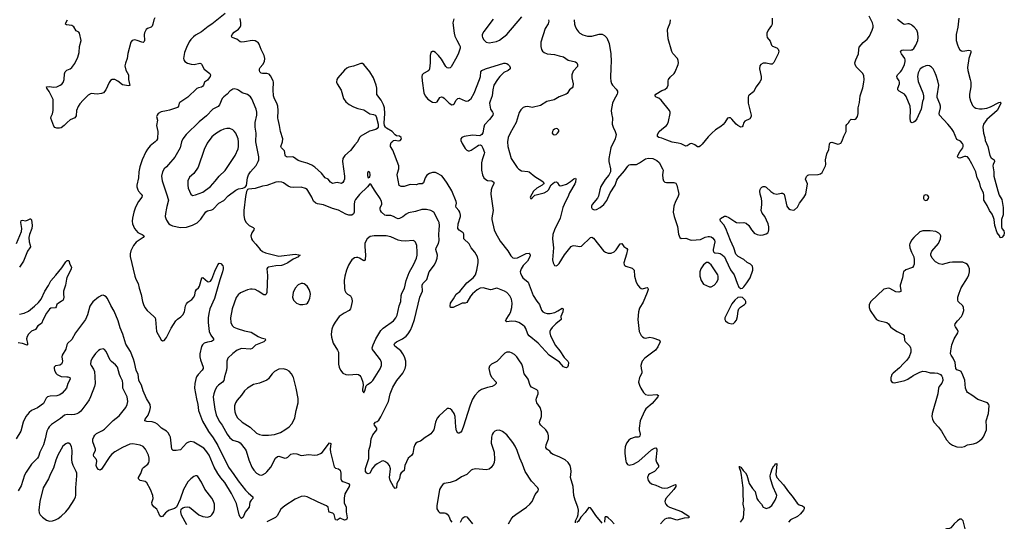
# Model space of a CAD drawing. Header units: inches. Extents: x 1649826 to 1814874, y 507393 to 641959.
# Tile 21 of 131: x 1688031 to 1701245, y 578062 to 584790. Entities that reach past the tile are written whole.
import ezdxf

# ---------------------------------------------------------------- set-up
doc = ezdxf.new("R2010")
doc.units = ezdxf.units.IN
doc.header["$MEASUREMENT"] = 0
for name, color, linetype in [('B6587', 7, 'Continuous'), ('B6588', 7, 'Continuous'), ('B6597', 7, 'Continuous'), ('B6598', 7, 'Continuous'), ('B7507', 7, 'Continuous'), ('B7508', 7, 'Continuous')]:
    doc.layers.add(name, color=color, linetype=linetype)

msp = doc.modelspace()

# ---------------------------------------------------------------- linework, layer by layer
at = {"layer": 'B6587', "color": 6}
for points, elevation in [([(1688662, 580000), (1688679, 579999), (1688705, 579990), (1688709, 579970), (1688676, 579910), (1688661, 579850), (1688601, 579779), (1688570, 579759), (1688530, 579747), (1688439, 579741), (1688405, 579730), (1688388, 579712), (1688350, 579641), (1688270, 579586), (1688190, 579549), (1688159, 579521), (1688116, 579470), (1688079, 579390), (1688047, 579273), (1687986, 579170)], 500), ([(1689039, 580000), (1689043, 579910), (1689035, 579870), (1688983, 579730), (1688964, 579690), (1688934, 579646), (1688850, 579541), (1688824, 579516), (1688798, 579502), (1688766, 579494), (1688730, 579491), (1688670, 579495), (1688635, 579485), (1688580, 579440), (1688459, 579361), (1688426, 579330), (1688412, 579308), (1688397, 579270), (1688374, 579170), (1688350, 579090), (1688303, 578990), (1688282, 578930), (1688269, 578910), (1688192, 578830), (1688117, 578723), (1688098, 578682), (1688050, 578540), (1688009, 578470)], 600), ([(1690000, 578183), (1689990, 578174), (1689950, 578127), (1689930, 578122), (1689910, 578134), (1689889, 578190), (1689870, 578223), (1689830, 578255), (1689810, 578286), (1689806, 578314), (1689821, 578370), (1689818, 578410), (1689785, 578490), (1689736, 578576), (1689714, 578594), (1689650, 578610), (1689628, 578630), (1689627, 578650), (1689655, 578705), (1689680, 578770), (1689694, 578786), (1689751, 578829), (1689765, 578850), (1689770, 578870), (1689771, 578910), (1689759, 578950), (1689721, 579030), (1689690, 579066), (1689650, 579085), (1689550, 579102), (1689510, 579095), (1689410, 579054), (1689310, 578996), (1689270, 578963), (1689243, 578930), (1689130, 578760), (1689110, 578748), (1689090, 578758), (1689065, 578785), (1689057, 578810), (1689067, 578870), (1689063, 578890), (1689027, 578930), (1689021, 578950), (1689027, 578970), (1689049, 579010), (1689050, 579030), (1689014, 579130), (1689015, 579165), (1689025, 579195), (1689041, 579219), (1689061, 579239), (1689142, 579278), (1689170, 579297), (1689286, 579414), (1689365, 579475), (1689458, 579590), (1689475, 579630), (1689481, 579670), (1689473, 579730), (1689423, 579830), (1689417, 579850), (1689417, 579910), (1689410, 579947), (1689385, 580000)], 600), ([(1690000, 579271), (1689933, 579313), (1689883, 579363), (1689850, 579385), (1689810, 579396), (1689739, 579399), (1689713, 579410), (1689716, 579430), (1689754, 579486), (1689780, 579550), (1689788, 579590), (1689781, 579630), (1689731, 579711), (1689689, 579810), (1689665, 579890), (1689630, 579950), (1689624, 580000)], 500)]:
    msp.add_lwpolyline(points, dxfattribs=dict(at, elevation=elevation))
at = {"layer": 'B6587', "color": 6, "elevation": 700}
msp.add_lwpolyline([(1688670, 579109), (1688650, 579101), (1688610, 579068), (1688543, 578950), (1688517, 578883), (1688484, 578776), (1688443, 578697), (1688420, 578630), (1688347, 578510), (1688300, 578330), (1688288, 578210), (1688295, 578175), (1688307, 578147), (1688336, 578116), (1688390, 578079), (1688430, 578065), (1688470, 578069), (1688510, 578082), (1688550, 578102), (1688590, 578131), (1688650, 578189), (1688690, 578240), (1688761, 578350), (1688781, 578390), (1688785, 578410), (1688784, 578510), (1688799, 578670), (1688797, 578710), (1688791, 578731), (1688750, 578810), (1688736, 578850), (1688732, 578890), (1688735, 579010), (1688725, 579065), (1688710, 579096), (1688690, 579109)], close=True, dxfattribs=at)
at = {"layer": 'B6588', "color": 6}
for points, elevation in [([(1689844, 584816), (1689831, 584789), (1689820, 584730), (1689810, 584703), (1689794, 584690), (1689747, 584673), (1689730, 584660), (1689718, 584642), (1689706, 584614), (1689702, 584590), (1689708, 584512), (1689704, 584496), (1689690, 584485), (1689672, 584488), (1689610, 584513), (1689570, 584521), (1689539, 584510), (1689524, 584490), (1689484, 584336), (1689473, 584270), (1689450, 584207), (1689444, 584170), (1689455, 584115), (1689491, 584050), (1689492, 583990), (1689510, 583909), (1689490, 583903), (1689410, 583918), (1689350, 583967), (1689310, 583986), (1689274, 583986), (1689250, 583975), (1689231, 583949), (1689189, 583850), (1689156, 583810), (1689130, 583800), (1689070, 583793), (1688990, 583800), (1688950, 583777), (1688882, 583710), (1688839, 583661), (1688814, 583626), (1688796, 583570), (1688790, 583502), (1688770, 583472), (1688710, 583445), (1688670, 583412), (1688630, 583369), (1688590, 583341), (1688565, 583335), (1688530, 583337), (1688505, 583345), (1688490, 583364), (1688449, 583470), (1688453, 583490), (1688473, 583527), (1688480, 583570), (1688480, 583720), (1688428, 583828), (1688394, 583870), (1688389, 583890), (1688428, 583892), (1688490, 583886), (1688530, 583889), (1688574, 583910), (1688595, 583925), (1688613, 583947), (1688630, 583990), (1688635, 584065), (1688643, 584090), (1688666, 584114), (1688710, 584133), (1688733, 584150), (1688770, 584202), (1688813, 584287), (1688831, 584350), (1688832, 584430), (1688858, 584510), (1688836, 584610), (1688823, 584623), (1688790, 584642), (1688756, 584696), (1688730, 584710), (1688661, 584721), (1688645, 584730), (1688650, 584750), (1688675, 584790)], 400), ([(1690000, 583568), (1689930, 583555), (1689892, 583530), (1689876, 583510), (1689868, 583490), (1689882, 583442), (1689869, 583370), (1689887, 583290), (1689879, 583190), (1689869, 583170), (1689850, 583150), (1689781, 583099), (1689745, 583055), (1689723, 583017), (1689677, 582910), (1689642, 582818), (1689629, 582750), (1689624, 582670), (1689605, 582570), (1689605, 582550), (1689615, 582510), (1689626, 582490), (1689662, 582450), (1689674, 582430), (1689672, 582410), (1689627, 582350), (1689584, 582276), (1689562, 582210), (1689544, 582130), (1689542, 582090), (1689547, 582050), (1689574, 581990), (1689618, 581938), (1689643, 581923), (1689675, 581910), (1689700, 581890), (1689687, 581870), (1689594, 581806), (1689557, 581763), (1689522, 581690), (1689515, 581650), (1689515, 581615), (1689578, 581350), (1689591, 581310), (1689623, 581250), (1689634, 581190), (1689662, 581102), (1689680, 581010), (1689693, 580970), (1689711, 580930), (1689740, 580890), (1689833, 580810), (1689849, 580790), (1689856, 580770), (1689869, 580610), (1689930, 580495), (1689950, 580483), (1689970, 580487), (1689990, 580510), (1690000, 580529)], 500), ([(1690000, 582818), (1689972, 582790), (1689950, 582750), (1689936, 582690), (1689942, 582630), (1690000, 582453)], 600), ([(1690000, 582260), (1689987, 582190), (1689985, 582150), (1689995, 582110), (1690000, 582103)], 600), ([(1687990, 581790), (1688055, 581950), (1688062, 581990), (1688048, 582070), (1688050, 582095), (1688070, 582100), (1688110, 582094), (1688138, 582102), (1688170, 582119), (1688177, 582117), (1688190, 582106), (1688199, 582030), (1688196, 581990), (1688164, 581910), (1688156, 581870), (1688159, 581810), (1688173, 581767), (1688175, 581745), (1688169, 581730), (1688135, 581685), (1688081, 581550), (1688028, 581470)], 400), ([(1688030, 580841), (1688090, 580853), (1688150, 580881), (1688232, 580948), (1688283, 580997), (1688318, 581042), (1688368, 581150), (1688416, 581224), (1688450, 581289), (1688518, 581362), (1688597, 581463), (1688650, 581544), (1688670, 581561), (1688690, 581562), (1688704, 581510), (1688725, 581470), (1688723, 581450), (1688710, 581416), (1688666, 581334), (1688658, 581310), (1688648, 581230), (1688621, 581150), (1688619, 581110), (1688625, 581070), (1688614, 581030), (1688590, 581009), (1688552, 580990), (1688529, 580971), (1688523, 580937), (1688514, 580926), (1688450, 580920), (1688430, 580906), (1688390, 580852), (1688346, 580770), (1688325, 580715), (1688275, 580685), (1688244, 580636), (1688190, 580613), (1688149, 580570), (1688130, 580543), (1688121, 580510), (1688135, 580445), (1688137, 580430), (1688130, 580423), (1688070, 580445), (1688010, 580455)], 400), ([(1689624, 580000), (1689620, 580030), (1689596, 580090), (1689573, 580190), (1689557, 580237), (1689518, 580338), (1689456, 580436), (1689417, 580570), (1689378, 580658), (1689353, 580750), (1689299, 580879), (1689255, 580955), (1689210, 581051), (1689190, 581073), (1689170, 581087), (1689150, 581094), (1689130, 581093), (1689090, 581069), (1689015, 581005), (1688990, 580976), (1688973, 580947), (1688940, 580830), (1688913, 580770), (1688780, 580590), (1688730, 580501), (1688671, 580449), (1688663, 580430), (1688652, 580370), (1688602, 580290), (1688597, 580270), (1688605, 580210), (1688602, 580190), (1688591, 580170), (1688570, 580158), (1688513, 580147), (1688495, 580130), (1688493, 580110), (1688497, 580090), (1688518, 580050), (1688536, 580030), (1688590, 580006), (1688662, 580000)], 500), ([(1689385, 580000), (1689371, 580030), (1689342, 580130), (1689319, 580159), (1689264, 580204), (1689245, 580225), (1689190, 580340), (1689170, 580367), (1689150, 580376), (1689110, 580368), (1689087, 580353), (1689050, 580314), (1689002, 580250), (1688984, 580210), (1688983, 580170), (1688990, 580150), (1689023, 580103), (1689035, 580070), (1689039, 580000)], 600)]:
    msp.add_lwpolyline(points, dxfattribs=dict(at, elevation=elevation))
at = {"layer": 'B6597', "color": 6}
for points, elevation in [([(1690406, 580000), (1690400, 579990), (1690381, 579910), (1690378, 579850), (1690404, 579704), (1690421, 579630), (1690430, 579550), (1690486, 579406), (1690565, 579265), (1690630, 579180), (1690690, 579080), (1690832, 578790), (1690907, 578690), (1690963, 578603), (1691060, 578480), (1691100, 578440), (1691162, 578390), (1691162, 578370), (1691136, 578344), (1691122, 578318), (1691109, 578250), (1691057, 578183), (1691030, 578118), (1691010, 578101), (1690990, 578119), (1690975, 578150), (1690940, 578300), (1690875, 578435), (1690783, 578583), (1690730, 578646), (1690690, 578704), (1690643, 578790), (1690574, 578950), (1690531, 579011), (1690502, 579042), (1690370, 579122), (1690328, 579132), (1690296, 579124), (1690272, 579108), (1690190, 579022), (1690132, 579012), (1690090, 579011), (1690071, 579031), (1690054, 579190), (1690048, 579210), (1690024, 579250), (1690002, 579270), (1690000, 579271)], 500), ([(1690782, 580000), (1690770, 579950), (1690753, 579927), (1690701, 579890), (1690676, 579864), (1690654, 579826), (1690635, 579770), (1690630, 579730), (1690633, 579690), (1690650, 579565), (1690666, 579490), (1690707, 579407), (1690747, 579350), (1690817, 579230), (1690850, 579182), (1690890, 579149), (1690967, 579127), (1690990, 579114), (1691057, 579030), (1691069, 579009), (1691106, 578886), (1691149, 578790), (1691174, 578750), (1691209, 578710), (1691250, 578686), (1691270, 578683), (1691290, 578687), (1691330, 578709), (1691350, 578727), (1691400, 578790), (1691466, 578910), (1691490, 578932), (1691510, 578937), (1691589, 578911), (1691610, 578913), (1691630, 578923), (1691670, 578963), (1691710, 578972), (1691750, 578969), (1691810, 578947), (1691910, 578957), (1691989, 578951), (1692030, 578953), (1692070, 578970), (1692090, 578986), (1692190, 579115), (1692205, 579105), (1692198, 579030), (1692202, 578990), (1692250, 578794), (1692270, 578777), (1692310, 578767), (1692330, 578750), (1692340, 578710), (1692341, 578630), (1692351, 578611), (1692370, 578598), (1692446, 578570), (1692457, 578550), (1692453, 578530), (1692396, 578430), (1692387, 578373), (1692386, 578310), (1692414, 578250), (1692411, 578190), (1692428, 578110), (1692422, 578090), (1692410, 578081), (1692390, 578079), (1692330, 578103), (1692290, 578076), (1692270, 578084), (1692250, 578155), (1692232, 578172), (1692185, 578185), (1692179, 578199), (1692170, 578250), (1692151, 578271), (1692037, 578317), (1691890, 578391), (1691850, 578401), (1691810, 578396), (1691730, 578361), (1691589, 578270), (1691537, 578223), (1691485, 578135), (1691466, 578114), (1691350, 578053)], 600), ([(1691389, 580000), (1691369, 579971), (1691347, 579953), (1691250, 579917), (1691170, 579895), (1691090, 579848), (1691050, 579811), (1691008, 579752), (1690950, 579687), (1690929, 579651), (1690916, 579610), (1690913, 579570), (1690918, 579530), (1690931, 579490), (1690956, 579450), (1691016, 579390), (1691125, 579325), (1691210, 579245), (1691250, 579226), (1691290, 579218), (1691370, 579218), (1691450, 579227), (1691530, 579254), (1691590, 579288), (1691647, 579330), (1691684, 579370), (1691708, 579410), (1691722, 579450), (1691741, 579550), (1691768, 579650), (1691769, 579710), (1691742, 579850), (1691705, 579990), (1691700, 580000)], 700), ([(1692609, 580000), (1692616, 579990), (1692637, 579930), (1692641, 579890), (1692631, 579830), (1692634, 579810), (1692650, 579787), (1692661, 579810), (1692679, 579881), (1692701, 579899), (1692750, 579928), (1692770, 579951), (1692802, 580000)], 700), ([(1694363, 580000), (1694369, 579990), (1694425, 579930), (1694425, 579910), (1694405, 579890), (1694370, 579869), (1694310, 579859), (1694227, 579830), (1694190, 579804), (1694139, 579750), (1694110, 579699), (1694079, 579621), (1694009, 579410), (1693993, 579350), (1693963, 579277), (1693950, 579257), (1693930, 579246), (1693910, 579246), (1693894, 579274), (1693886, 579326), (1693876, 579470), (1693863, 579510), (1693830, 579555), (1693810, 579571), (1693790, 579576), (1693770, 579573), (1693663, 579477), (1693635, 579445), (1693611, 579390), (1693590, 579290), (1693550, 579237), (1693530, 579220), (1693472, 579188), (1693410, 579136), (1693370, 579124), (1693348, 579110), (1693334, 579086), (1693321, 579050), (1693309, 578970), (1693290, 578943), (1693246, 578910), (1693200, 578810), (1693190, 578745), (1693149, 578711), (1693136, 578690), (1693128, 578630), (1693092, 578568), (1693086, 578510), (1693070, 578504), (1693050, 578527), (1693004, 578610), (1692996, 578650), (1693006, 578766), (1692994, 578810), (1692970, 578837), (1692930, 578866), (1692910, 578875), (1692890, 578870), (1692830, 578832), (1692799, 578810), (1692766, 578774), (1692730, 578709), (1692710, 578698), (1692690, 578706), (1692671, 578731), (1692670, 578770), (1692717, 578903), (1692715, 579010), (1692738, 579090), (1692748, 579170), (1692770, 579220), (1692824, 579290), (1692824, 579310), (1692793, 579350), (1692788, 579370), (1692806, 579390), (1692830, 579403), (1692850, 579420), (1692877, 579463), (1692980, 579670), (1693005, 579770), (1693038, 579862), (1693092, 579950), (1693132, 580000)], 600), ([(1695490, 578043), (1695491, 578070), (1695517, 578123), (1695526, 578154), (1695532, 578210), (1695522, 578250), (1695484, 578344), (1695470, 578410), (1695461, 578530), (1695423, 578650), (1695433, 578730), (1695428, 578770), (1695417, 578810), (1695390, 578850), (1695350, 578885), (1695269, 578929), (1695190, 578958), (1695170, 578973), (1695145, 579005), (1695106, 579030), (1695094, 579050), (1695095, 579090), (1695129, 579170), (1695129, 579210), (1695117, 579250), (1695093, 579290), (1695024, 579350), (1695010, 579370), (1695009, 579390), (1695033, 579470), (1695033, 579530), (1695014, 579590), (1694973, 579653), (1694965, 579670), (1694963, 579690), (1694967, 579713), (1694989, 579770), (1694990, 579795), (1694984, 579810), (1694970, 579824), (1694901, 579861), (1694882, 579882), (1694854, 579970), (1694832, 580000)], 600), ([(1696355, 580000), (1696349, 579990), (1696338, 579930), (1696347, 579890), (1696366, 579850), (1696405, 579790), (1696430, 579765), (1696470, 579752), (1696584, 579764), (1696603, 579750), (1696596, 579730), (1696517, 579643), (1696434, 579570), (1696420, 579550), (1696374, 579450), (1696360, 579410), (1696344, 579310), (1696344, 579290), (1696357, 579230), (1696354, 579206), (1696344, 579196), (1696330, 579191), (1696289, 579189), (1696230, 579170), (1696205, 579150), (1696177, 579110), (1696159, 579061), (1696151, 579010), (1696151, 578970), (1696165, 578870), (1696170, 578849), (1696190, 578823), (1696210, 578817), (1696270, 578829), (1696310, 578849), (1696340, 578870), (1696510, 579022), (1696550, 579045), (1696570, 579047), (1696580, 579030), (1696580, 579010), (1696568, 578888), (1696576, 578856), (1696606, 578810), (1696603, 578790), (1696551, 578729), (1696490, 578699), (1696470, 578684), (1696458, 578650), (1696467, 578610), (1696485, 578585), (1696510, 578563), (1696570, 578545), (1696650, 578510), (1696690, 578508), (1696730, 578513), (1696810, 578549), (1696834, 578554), (1696839, 578550), (1696835, 578530), (1696811, 578489), (1696704, 578370), (1696689, 578330), (1696693, 578310), (1696703, 578290), (1696722, 578270), (1696750, 578252), (1696912, 578192), (1697011, 578130), (1697011, 578110), (1696950, 578103), (1696850, 578076), (1696770, 578103), (1696735, 578105), (1696710, 578100), (1696690, 578091), (1696670, 578075), (1696630, 578030)], 600), ([(1699725, 580000), (1699721, 579990), (1699723, 579950), (1699730, 579937), (1699750, 579922), (1699770, 579918), (1699910, 579949), (1699951, 579970), (1699997, 580000)], 700), ([(1694593, 578030), (1694625, 578090), (1694654, 578126), (1694690, 578155), (1694835, 578250), (1694878, 578290), (1694908, 578330), (1694950, 578420), (1694988, 578470), (1694993, 578490), (1694984, 578510), (1694899, 578599), (1694817, 578730), (1694780, 578830), (1694743, 578910), (1694709, 579010), (1694680, 579070), (1694650, 579118), (1694570, 579220), (1694510, 579268), (1694470, 579284), (1694430, 579281), (1694410, 579273), (1694385, 579250), (1694370, 579226), (1694361, 579190), (1694359, 579110), (1694401, 578990), (1694402, 578890), (1694398, 578850), (1694391, 578830), (1694357, 578783), (1694330, 578762), (1694290, 578752), (1694152, 578768), (1694110, 578758), (1694090, 578746), (1694030, 578690), (1693961, 578659), (1693890, 578610), (1693810, 578581), (1693730, 578570), (1693710, 578556), (1693690, 578534), (1693664, 578490), (1693629, 578270), (1693631, 578230), (1693650, 578193), (1693670, 578177), (1693734, 578174), (1693750, 578170), (1693770, 578158), (1693792, 578132), (1693815, 578075), (1693830, 578050)], 700), ([(1697705, 578050), (1697733, 578087), (1697744, 578110), (1697756, 578230), (1697741, 578290), (1697744, 578350), (1697739, 578410), (1697742, 578510), (1697725, 578610), (1697719, 578679), (1697708, 578730), (1697690, 578778), (1697690, 578802), (1697693, 578793), (1697710, 578787), (1697742, 578742), (1697770, 578714), (1697790, 578683), (1697822, 578570), (1697864, 578504), (1697900, 578460), (1697925, 578370), (1697941, 578341), (1697985, 578290), (1698010, 578253), (1698030, 578241), (1698050, 578236), (1698091, 578249), (1698126, 578274), (1698170, 578345), (1698188, 578390), (1698190, 578410), (1698185, 578430), (1698142, 578522), (1698107, 578630), (1698102, 578670), (1698110, 578709), (1698130, 578764), (1698150, 578804), (1698164, 578816), (1698170, 578831), (1698186, 578834), (1698190, 578839), (1698193, 578830), (1698179, 578690), (1698192, 578650), (1698282, 578550), (1698350, 578457), (1698399, 578399), (1698465, 578305), (1698490, 578285), (1698537, 578270), (1698558, 578250), (1698557, 578230), (1698548, 578210), (1698510, 578163), (1698470, 578128), (1698377, 578083), (1698349, 578051)], 600), ([(1690275, 578015), (1690204, 578144), (1690192, 578190), (1690197, 578223), (1690219, 578241), (1690249, 578251), (1690290, 578255), (1690310, 578251), (1690437, 578150), (1690490, 578126), (1690550, 578116), (1690590, 578129), (1690612, 578148), (1690638, 578190), (1690647, 578230), (1690645, 578290), (1690630, 578340), (1690610, 578372), (1690514, 578494), (1690470, 578585), (1690421, 578661), (1690410, 578671), (1690390, 578671), (1690370, 578663), (1690330, 578634), (1690290, 578590), (1690229, 578490), (1690183, 578357), (1690135, 578250), (1690108, 578232), (1690030, 578207), (1690000, 578183)], 600), ([(1695850, 578036), (1695761, 578141), (1695710, 578221), (1695690, 578242), (1695670, 578249), (1695650, 578227), (1695620, 578180), (1695564, 578116), (1695530, 578065), (1695510, 578044)], 600), ([(1693948, 578052), (1693976, 578104), (1693990, 578119), (1694010, 578127), (1694030, 578120), (1694050, 578102), (1694108, 578030)], 700), ([(1696011, 578030), (1695970, 578075), (1695930, 578110), (1695910, 578122), (1695890, 578121), (1695885, 578110), (1695878, 578050)], 600)]:
    msp.add_lwpolyline(points, dxfattribs=dict(at, elevation=elevation))
at = {"layer": 'B6598', "color": 6}
for points, elevation in [([(1690789, 584871), (1690675, 584785), (1690610, 584730), (1690561, 584699), (1690470, 584629), (1690390, 584583), (1690362, 584558), (1690330, 584526), (1690307, 584493), (1690270, 584418), (1690245, 584350), (1690230, 584270), (1690234, 584250), (1690248, 584230), (1690285, 584205), (1690333, 584193), (1690371, 584191), (1690447, 584207), (1690462, 584202), (1690473, 584193), (1690508, 584128), (1690584, 584070), (1690593, 584050), (1690588, 584030), (1690576, 584010), (1690550, 583981), (1690510, 583950), (1690498, 583910), (1690486, 583894), (1690470, 583885), (1690430, 583877), (1690410, 583865), (1690288, 583752), (1690180, 583680), (1690170, 583670), (1690163, 583630), (1690148, 583612), (1690044, 583576), (1690000, 583568)], 500), ([(1694385, 584795), (1694261, 584630), (1694240, 584590), (1694238, 584570), (1694244, 584550), (1694261, 584521), (1694290, 584489), (1694330, 584481), (1694430, 584499), (1694470, 584517), (1694570, 584593), (1694770, 584830)], 600), ([(1695473, 584790), (1695477, 584730), (1695484, 584704), (1695502, 584662), (1695529, 584629), (1695550, 584610), (1695590, 584585), (1695650, 584570), (1695710, 584571), (1695810, 584598), (1695850, 584596), (1695880, 584580), (1695910, 584545), (1695940, 584470), (1695966, 584330), (1695970, 584230), (1695963, 584150), (1695962, 584010), (1695966, 583966), (1695975, 583935), (1695989, 583910), (1696038, 583858), (1696053, 583830), (1696055, 583810), (1696051, 583790), (1696005, 583710), (1695989, 583670), (1695970, 583570), (1695973, 583530), (1695985, 583470), (1695984, 583390), (1695996, 583350), (1696024, 583290), (1696034, 583250), (1696022, 583190), (1695965, 583070), (1695937, 582930), (1695936, 582890), (1695959, 582790), (1695959, 582750), (1695937, 582703), (1695890, 582645), (1695830, 582554), (1695815, 582510), (1695799, 582421), (1695785, 582395), (1695715, 582310), (1695706, 582290), (1695704, 582270), (1695712, 582252), (1695740, 582240), (1695770, 582243), (1695821, 582270), (1695870, 582310), (1695910, 582365), (1695954, 582466), (1696021, 582570), (1696044, 582636), (1696059, 582661), (1696150, 582765), (1696193, 582827), (1696210, 582843), (1696230, 582849), (1696310, 582850), (1696351, 582870), (1696430, 582922), (1696470, 582934), (1696527, 582927), (1696583, 582903), (1696614, 582874), (1696660, 582790), (1696666, 582770), (1696656, 582710), (1696661, 582661), (1696671, 582630), (1696690, 582611), (1696710, 582606), (1696810, 582608), (1696836, 582596), (1696851, 582570), (1696874, 582474), (1696875, 582450), (1696863, 582410), (1696833, 582350), (1696809, 582290), (1696803, 582210), (1696815, 582150), (1696857, 582017), (1696872, 581912), (1696890, 581867), (1696910, 581854), (1696970, 581858), (1697030, 581836), (1697050, 581834), (1697170, 581843), (1697230, 581875), (1697270, 581884), (1697290, 581884), (1697310, 581878), (1697330, 581865), (1697355, 581835), (1697361, 581810), (1697337, 581710), (1697337, 581690), (1697345, 581670), (1697362, 581662), (1697410, 581658), (1697432, 581652), (1697457, 581637), (1697488, 581608), (1697510, 581570), (1697570, 581433), (1697618, 581370), (1697658, 581258), (1697684, 581204), (1697710, 581185), (1697730, 581191), (1697750, 581207), (1697790, 581259), (1697835, 581330), (1697870, 581430), (1697872, 581452), (1697866, 581486), (1697839, 581510), (1697795, 581535), (1697750, 581574), (1697673, 581613), (1697643, 581643), (1697616, 581730), (1697570, 581830), (1697508, 581988), (1697479, 582039), (1697438, 582090), (1697430, 582110), (1697435, 582125), (1697490, 582154), (1697510, 582156), (1697550, 582139), (1697630, 582082), (1697650, 582072), (1697690, 582066), (1697750, 582068), (1697779, 582059), (1697818, 582030), (1697853, 581970), (1697879, 581939), (1697890, 581928), (1697930, 581909), (1697970, 581901), (1698010, 581905), (1698050, 581918), (1698070, 581930), (1698082, 581950), (1698087, 581973), (1698086, 582010), (1698076, 582050), (1698030, 582150), (1697995, 582195), (1697981, 582230), (1697992, 582310), (1697990, 582350), (1697985, 582390), (1697967, 582450), (1697964, 582490), (1697968, 582512), (1697979, 582530), (1697990, 582543), (1698010, 582554), (1698030, 582554), (1698050, 582546), (1698110, 582484), (1698150, 582459), (1698190, 582449), (1698250, 582463), (1698270, 582464), (1698279, 582459), (1698289, 582449), (1698294, 582434), (1698328, 582288), (1698350, 582259), (1698370, 582245), (1698410, 582236), (1698430, 582242), (1698470, 582277), (1698497, 582330), (1698554, 582406), (1698580, 582450), (1698604, 582590), (1698576, 582650), (1698590, 582685), (1698610, 582706), (1698623, 582710), (1698747, 582713), (1698777, 582723), (1698799, 582741), (1698846, 582830), (1698850, 582850), (1698847, 582910), (1698853, 582950), (1698863, 582990), (1698889, 583050), (1698900, 583120), (1698910, 583144), (1698930, 583147), (1699010, 583121), (1699030, 583123), (1699050, 583134), (1699070, 583164), (1699093, 583230), (1699121, 583290), (1699122, 583370), (1699130, 583384), (1699152, 583408), (1699170, 583436), (1699190, 583455), (1699230, 583450), (1699245, 583455), (1699256, 583464), (1699273, 583490), (1699283, 583530), (1699283, 583610), (1699301, 583679), (1699311, 583770), (1699346, 583874), (1699360, 583950), (1699362, 583990), (1699358, 584038), (1699347, 584067), (1699258, 584158), (1699242, 584190), (1699240, 584210), (1699253, 584250), (1699290, 584330), (1699291, 584390), (1699299, 584421), (1699350, 584486), (1699403, 584530), (1699434, 584570), (1699473, 584650), (1699484, 584690), (1699485, 584710), (1699476, 584750), (1699430, 584838)], 700), ([(1693858, 584802), (1693843, 584750), (1693861, 584610), (1693871, 584571), (1693896, 584516), (1693934, 584450), (1693942, 584430), (1693942, 584410), (1693920, 584340), (1693896, 584290), (1693821, 584159), (1693810, 584146), (1693790, 584139), (1693770, 584144), (1693750, 584162), (1693690, 584262), (1693650, 584312), (1693610, 584351), (1693590, 584364), (1693570, 584365), (1693550, 584348), (1693540, 584310), (1693539, 584210), (1693531, 584129), (1693522, 584110), (1693510, 584098), (1693450, 584070), (1693433, 584050), (1693428, 584030), (1693431, 583970), (1693455, 583810), (1693471, 583770), (1693510, 583723), (1693570, 583686), (1693610, 583678), (1693632, 583688), (1693670, 583748), (1693690, 583754), (1693710, 583749), (1693730, 583736), (1693797, 583670), (1693830, 583649), (1693850, 583651), (1693860, 583660), (1693890, 583710), (1693910, 583732), (1693930, 583736), (1694010, 583700), (1694030, 583698), (1694050, 583703), (1694070, 583714), (1694090, 583732), (1694130, 583804), (1694203, 583990), (1694214, 584030), (1694218, 584090), (1694233, 584107), (1694284, 584130), (1694530, 584205), (1694550, 584206), (1694570, 584201), (1694588, 584190), (1694606, 584170), (1694614, 584150), (1694615, 584130), (1694588, 584110), (1694530, 584082), (1694476, 584030), (1694442, 583990), (1694396, 583910), (1694379, 583850), (1694370, 583770), (1694343, 583697), (1694338, 583670), (1694350, 583590), (1694376, 583550), (1694384, 583530), (1694382, 583510), (1694336, 583450), (1694270, 583380), (1694258, 583350), (1694247, 583273), (1694235, 583250), (1694207, 583233), (1694110, 583243), (1693995, 583225), (1693966, 583210), (1693953, 583190), (1693953, 583170), (1693969, 583130), (1694010, 583061), (1694030, 583039), (1694050, 583029), (1694070, 583030), (1694090, 583039), (1694170, 583095), (1694190, 583106), (1694210, 583111), (1694230, 583102), (1694249, 583069), (1694268, 583010), (1694266, 582990), (1694238, 582910), (1694231, 582870), (1694231, 582770), (1694241, 582710), (1694261, 582670), (1694286, 582646), (1694310, 582635), (1694369, 582629), (1694395, 582610), (1694393, 582590), (1694371, 582549), (1694358, 582510), (1694352, 582452), (1694384, 582230), (1694368, 582132), (1694369, 582109), (1694398, 581970), (1694416, 581930), (1694481, 581821), (1694583, 581690), (1694622, 581622), (1694650, 581597), (1694670, 581590), (1694710, 581594), (1694830, 581654), (1694870, 581659), (1694875, 581655), (1694883, 581630), (1694879, 581610), (1694844, 581550), (1694789, 581491), (1694759, 581450), (1694750, 581410), (1694752, 581390), (1694768, 581350), (1694783, 581330), (1694856, 581270), (1694924, 581090), (1694970, 581013), (1695005, 580970), (1695033, 580893), (1695053, 580873), (1695078, 580858), (1695110, 580851), (1695150, 580851), (1695215, 580865), (1695255, 580885), (1695310, 580921), (1695324, 580910), (1695319, 580870), (1695295, 580810), (1695296, 580770), (1695228, 580712), (1695178, 580662), (1695154, 580630), (1695146, 580610), (1695144, 580590), (1695155, 580550), (1695222, 580422), (1695280, 580350), (1695340, 580260), (1695389, 580210), (1695395, 580190), (1695390, 580150), (1695382, 580130), (1695370, 580121), (1695350, 580123), (1695330, 580136), (1695275, 580195), (1695136, 580290), (1694990, 580451), (1694867, 580550), (1694852, 580572), (1694823, 580650), (1694809, 580670), (1694779, 580699), (1694730, 580727), (1694690, 580742), (1694630, 580748), (1694570, 580739), (1694553, 580750), (1694559, 580770), (1694602, 580830), (1694618, 580862), (1694635, 580930), (1694639, 580990), (1694630, 581043), (1694610, 581087), (1694570, 581130), (1694539, 581150), (1694450, 581185), (1694430, 581187), (1694370, 581170), (1694350, 581168), (1694252, 581192), (1694210, 581187), (1694170, 581165), (1694108, 581112), (1694080, 581080), (1694030, 580998), (1694010, 580988), (1693970, 580986), (1693950, 580980), (1693850, 580930), (1693812, 580932), (1693808, 580950), (1693813, 580990), (1693853, 581047), (1693888, 581110), (1693936, 581144), (1694030, 581261), (1694115, 581330), (1694148, 581370), (1694168, 581430), (1694184, 581530), (1694183, 581570), (1694173, 581610), (1694141, 581670), (1694089, 581729), (1694063, 581783), (1693994, 581850), (1693994, 581914), (1693981, 581930), (1693930, 581966), (1693913, 581990), (1693916, 582050), (1693945, 582150), (1693945, 582170), (1693936, 582210), (1693926, 582230), (1693891, 582270), (1693886, 582290), (1693892, 582330), (1693890, 582350), (1693830, 582495), (1693770, 582599), (1693730, 582655), (1693695, 582695), (1693630, 582733), (1693610, 582740), (1693570, 582741), (1693530, 582728), (1693497, 582703), (1693473, 582667), (1693450, 582602), (1693431, 582589), (1693390, 582587), (1693350, 582573), (1693270, 582578), (1693190, 582551), (1693150, 582553), (1693126, 582566), (1693098, 582710), (1693100, 582730), (1693120, 582790), (1693119, 582830), (1693039, 583039), (1693009, 583090), (1693006, 583110), (1693018, 583142), (1693037, 583163), (1693050, 583171), (1693070, 583176), (1693110, 583167), (1693138, 583170), (1693156, 583190), (1693152, 583210), (1693130, 583227), (1693090, 583234), (1693070, 583244), (1693030, 583291), (1692956, 583336), (1692940, 583350), (1692927, 583370), (1692923, 583403), (1692931, 583530), (1692926, 583610), (1692915, 583650), (1692884, 583710), (1692825, 583785), (1692824, 583870), (1692817, 583910), (1692780, 584010), (1692731, 584091), (1692651, 584191), (1692630, 584202), (1692610, 584202), (1692510, 584167), (1692448, 584152), (1692420, 584140), (1692390, 584115), (1692299, 584010), (1692289, 583990), (1692284, 583950), (1692290, 583930), (1692345, 583845), (1692375, 583735), (1692409, 583690), (1692453, 583653), (1692510, 583621), (1692570, 583599), (1692650, 583580), (1692730, 583528), (1692779, 583519), (1692800, 583510), (1692815, 583490), (1692844, 583390), (1692841, 583350), (1692829, 583330), (1692810, 583316), (1692726, 583294), (1692610, 583227), (1692592, 583208), (1692565, 583150), (1692528, 583112), (1692470, 583036), (1692393, 582967), (1692370, 582930), (1692362, 582890), (1692391, 582690), (1692390, 582650), (1692382, 582630), (1692370, 582607), (1692350, 582593), (1692290, 582605), (1692230, 582595), (1692202, 582610), (1692171, 582651), (1692130, 582671), (1692081, 582730), (1691994, 582810), (1691950, 582840), (1691890, 582867), (1691823, 582883), (1691770, 582901), (1691706, 582946), (1691690, 582951), (1691630, 582946), (1691610, 582950), (1691598, 582958), (1691592, 582970), (1691591, 583009), (1691584, 583030), (1691544, 583070), (1691535, 583090), (1691558, 583150), (1691562, 583190), (1691530, 583290), (1691519, 583370), (1691499, 583450), (1691496, 583470), (1691502, 583570), (1691495, 583630), (1691481, 583670), (1691449, 583730), (1691438, 583770), (1691431, 583850), (1691437, 583950), (1691433, 583970), (1691398, 584038), (1691379, 584059), (1691350, 584067), (1691290, 584067), (1691271, 584071), (1691256, 584090), (1691250, 584110), (1691250, 584130), (1691259, 584150), (1691294, 584190), (1691315, 584230), (1691320, 584270), (1691312, 584310), (1691270, 584390), (1691243, 584463), (1691230, 584482), (1691215, 584495), (1691190, 584505), (1691150, 584509), (1691050, 584491), (1691008, 584488), (1690990, 584493), (1690947, 584527), (1690882, 584550), (1690872, 584570), (1690882, 584590), (1690910, 584622), (1690970, 584665), (1690992, 584690), (1691000, 584710), (1691001, 584750), (1690990, 584808)], 500), ([(1695126, 584790), (1695134, 584770), (1695124, 584736), (1695082, 584670), (1695027, 584490), (1695025, 584430), (1695036, 584390), (1695048, 584370), (1695070, 584349), (1695110, 584333), (1695210, 584324), (1695270, 584305), (1695330, 584294), (1695390, 584248), (1695490, 584225), (1695510, 584210), (1695519, 584190), (1695517, 584163), (1695461, 584099), (1695441, 584050), (1695441, 584010), (1695459, 583930), (1695456, 583890), (1695445, 583875), (1695412, 583848), (1695379, 583801), (1695363, 583790), (1695270, 583756), (1695205, 583715), (1695106, 583694), (1695019, 583641), (1694910, 583613), (1694850, 583625), (1694817, 583623), (1694790, 583611), (1694758, 583582), (1694736, 583544), (1694696, 583410), (1694614, 583266), (1694588, 583210), (1694576, 583150), (1694583, 583090), (1694629, 582929), (1694707, 582807), (1694730, 582785), (1694765, 582765), (1694850, 582755), (1694870, 582748), (1694946, 582686), (1695038, 582630), (1695061, 582610), (1695066, 582590), (1695058, 582582), (1695045, 582570), (1694973, 582530), (1694928, 582490), (1694884, 582410), (1694890, 582388), (1694910, 582399), (1694944, 582436), (1695070, 582469), (1695110, 582490), (1695130, 582510), (1695163, 582577), (1695210, 582609), (1695234, 582614), (1695250, 582600), (1695270, 582568), (1695290, 582562), (1695310, 582564), (1695370, 582585), (1695422, 582618), (1695470, 582656), (1695490, 582664), (1695495, 582655), (1695491, 582611), (1695483, 582590), (1695411, 582470), (1695387, 582410), (1695355, 582350), (1695320, 582270), (1695284, 582130), (1695209, 581970), (1695187, 581910), (1695182, 581850), (1695193, 581730), (1695181, 581570), (1695189, 581529), (1695210, 581493), (1695230, 581487), (1695250, 581499), (1695270, 581521), (1695343, 581637), (1695430, 581747), (1695450, 581759), (1695470, 581762), (1695550, 581746), (1695570, 581752), (1695690, 581867), (1695710, 581871), (1695730, 581859), (1695867, 581690), (1695892, 581672), (1695930, 581659), (1695970, 581658), (1696010, 581677), (1696036, 581704), (1696090, 581786), (1696110, 581789), (1696139, 581750), (1696180, 581720), (1696186, 581706), (1696176, 581644), (1696137, 581530), (1696142, 581502), (1696151, 581491), (1696165, 581485), (1696250, 581457), (1696278, 581430), (1696280, 581350), (1696304, 581270), (1696326, 581230), (1696350, 581202), (1696370, 581186), (1696390, 581182), (1696434, 581194), (1696450, 581196), (1696460, 581190), (1696464, 581170), (1696454, 581130), (1696397, 581003), (1696350, 580919), (1696335, 580870), (1696325, 580770), (1696344, 580610), (1696370, 580555), (1696390, 580535), (1696410, 580523), (1696430, 580520), (1696490, 580530), (1696530, 580523), (1696616, 580490), (1696626, 580470), (1696596, 580404), (1696563, 580357), (1696420, 580250), (1696387, 580210), (1696375, 580185), (1696367, 580150), (1696371, 580110), (1696382, 580070), (1696381, 580050), (1696355, 580000)], 600), ([(1698131, 584810), (1698129, 584730), (1698121, 584710), (1698074, 584650), (1698056, 584610), (1698056, 584576), (1698063, 584550), (1698103, 584503), (1698121, 584450), (1698136, 584436), (1698190, 584413), (1698210, 584397), (1698217, 584370), (1698211, 584330), (1698150, 584215), (1698130, 584195), (1698107, 584193), (1698050, 584207), (1698011, 584209), (1697978, 584190), (1697964, 584170), (1697960, 584130), (1697984, 584030), (1697982, 583990), (1697964, 583956), (1697913, 583890), (1697877, 583823), (1697821, 583779), (1697813, 583770), (1697808, 583750), (1697809, 583669), (1697847, 583510), (1697847, 583490), (1697830, 583461), (1697764, 583430), (1697749, 583410), (1697735, 583365), (1697727, 583353), (1697710, 583349), (1697670, 583370), (1697645, 583390), (1697590, 583457), (1697570, 583473), (1697550, 583476), (1697530, 583470), (1697494, 583410), (1697474, 583386), (1697442, 583358), (1697370, 583313), (1697318, 583270), (1697270, 583220), (1697190, 583119), (1697170, 583099), (1697150, 583086), (1697126, 583086), (1697090, 583113), (1697050, 583128), (1697030, 583123), (1696990, 583097), (1696970, 583094), (1696910, 583125), (1696870, 583136), (1696788, 583148), (1696714, 583174), (1696650, 583203), (1696609, 583210), (1696590, 583224), (1696591, 583250), (1696615, 583290), (1696650, 583324), (1696710, 583369), (1696726, 583390), (1696737, 583423), (1696762, 583530), (1696760, 583550), (1696750, 583570), (1696639, 583710), (1696610, 583736), (1696572, 583752), (1696557, 583770), (1696568, 583792), (1696650, 583840), (1696690, 583856), (1696719, 583881), (1696732, 583910), (1696734, 583970), (1696739, 583990), (1696759, 584021), (1696814, 584070), (1696828, 584090), (1696869, 584190), (1696872, 584210), (1696870, 584244), (1696860, 584270), (1696797, 584337), (1696782, 584362), (1696734, 584534), (1696726, 584650), (1696729, 584670), (1696760, 584750), (1696765, 584790)], 700), ([(1700000, 584719), (1699970, 584734), (1699950, 584735), (1699910, 584727), (1699890, 584730), (1699810, 584794)], 600), ([(1700000, 583411), (1699990, 583416), (1699984, 583430), (1699980, 583470), (1699987, 583570), (1699982, 583630), (1699930, 583758), (1699907, 583790), (1699834, 583830), (1699817, 583850), (1699817, 583870), (1699837, 583930), (1699838, 583950), (1699832, 583970), (1699807, 584010), (1699803, 584030), (1699812, 584050), (1699851, 584089), (1699870, 584115), (1699907, 584190), (1699916, 584230), (1699916, 584250), (1699908, 584270), (1699866, 584330), (1699857, 584350), (1699854, 584370), (1699870, 584380), (1699895, 584385), (1699990, 584380), (1700000, 584384)], 600), ([(1690000, 582103), (1690034, 582054), (1690057, 582037), (1690084, 582024), (1690190, 582005), (1690270, 582009), (1690350, 582033), (1690413, 582067), (1690464, 582116), (1690530, 582214), (1690552, 582228), (1690610, 582241), (1690630, 582250), (1690702, 582330), (1690770, 582367), (1690830, 582429), (1690930, 582505), (1690970, 582522), (1691028, 582532), (1691057, 582543), (1691073, 582567), (1691088, 582668), (1691101, 582710), (1691128, 582750), (1691205, 582835), (1691234, 582886), (1691239, 582910), (1691240, 582950), (1691202, 583150), (1691204, 583270), (1691190, 583350), (1691191, 583410), (1691215, 583510), (1691214, 583550), (1691207, 583590), (1691149, 583729), (1691130, 583757), (1691090, 583786), (1691016, 583810), (1690970, 583846), (1690950, 583855), (1690910, 583861), (1690890, 583857), (1690850, 583832), (1690815, 583790), (1690770, 583756), (1690750, 583734), (1690712, 583648), (1690695, 583625), (1690624, 583590), (1690539, 583501), (1690442, 583418), (1690266, 583250), (1690221, 583190), (1690204, 583150), (1690183, 583070), (1690115, 582945), (1690030, 582848), (1690000, 582818)], 600), ([(1693132, 580000), (1693173, 580050), (1693203, 580110), (1693215, 580150), (1693212, 580210), (1693194, 580270), (1693175, 580310), (1693145, 580350), (1693067, 580410), (1693055, 580430), (1693065, 580450), (1693089, 580471), (1693170, 580509), (1693216, 580544), (1693245, 580575), (1693274, 580626), (1693299, 580681), (1693329, 580771), (1693403, 581070), (1693436, 581150), (1693434, 581230), (1693443, 581250), (1693494, 581306), (1693526, 581410), (1693597, 581503), (1693621, 581550), (1693633, 581590), (1693638, 581630), (1693615, 581710), (1693620, 581730), (1693650, 581790), (1693662, 581830), (1693655, 581910), (1693663, 581970), (1693665, 582030), (1693660, 582070), (1693652, 582090), (1693588, 582208), (1693550, 582233), (1693490, 582246), (1693430, 582246), (1693341, 582219), (1693250, 582200), (1693218, 582182), (1693175, 582145), (1693130, 582123), (1693110, 582121), (1693090, 582127), (1693050, 582149), (1693010, 582163), (1692950, 582164), (1692930, 582169), (1692888, 582210), (1692875, 582230), (1692868, 582250), (1692871, 582270), (1692890, 582310), (1692891, 582330), (1692888, 582350), (1692871, 582390), (1692801, 582490), (1692750, 582574), (1692730, 582589), (1692701, 582550), (1692590, 582446), (1692540, 582380), (1692526, 582350), (1692519, 582310), (1692518, 582210), (1692510, 582186), (1692490, 582167), (1692450, 582170), (1692410, 582183), (1692310, 582237), (1692230, 582259), (1692110, 582307), (1692030, 582321), (1692005, 582330), (1691976, 582356), (1691950, 582410), (1691898, 582498), (1691890, 582511), (1691868, 582528), (1691810, 582543), (1691710, 582541), (1691665, 582545), (1691636, 582556), (1691570, 582602), (1691550, 582610), (1691510, 582615), (1691470, 582611), (1691350, 582566), (1691290, 582558), (1691190, 582527), (1691103, 582517), (1691089, 582511), (1691074, 582486), (1691060, 582420), (1691039, 582230), (1691038, 582170), (1691050, 582110), (1691070, 582068), (1691110, 582030), (1691165, 582005), (1691180, 581990), (1691175, 581970), (1691146, 581930), (1691133, 581890), (1691142, 581850), (1691156, 581830), (1691201, 581781), (1691257, 581710), (1691290, 581681), (1691330, 581662), (1691510, 581620), (1691730, 581643), (1691777, 581637), (1691795, 581630), (1691779, 581621), (1691772, 581610), (1691702, 581578), (1691630, 581529), (1691570, 581501), (1691546, 581494), (1691470, 581487), (1691369, 581471), (1691357, 581463), (1691348, 581450), (1691357, 581357), (1691346, 581130), (1691340, 581110), (1691330, 581100), (1691310, 581101), (1691231, 581151), (1691190, 581170), (1691150, 581178), (1691130, 581178), (1691090, 581167), (1690993, 581127), (1690962, 581098), (1690938, 581062), (1690885, 580910), (1690862, 580790), (1690863, 580730), (1690882, 580690), (1690907, 580667), (1690948, 580648), (1691050, 580615), (1691137, 580597), (1691230, 580542), (1691270, 580525), (1691324, 580510), (1691332, 580490), (1691306, 580470), (1691197, 580423), (1691150, 580382), (1691130, 580373), (1691010, 580378), (1690950, 580358), (1690890, 580315), (1690826, 580250), (1690812, 580210), (1690811, 580131), (1690806, 580090), (1690782, 580000)], 600), ([(1690000, 582453), (1690027, 582370), (1690004, 582284), (1690000, 582260)], 600), ([(1692802, 580000), (1692870, 580105), (1692887, 580150), (1692888, 580190), (1692872, 580230), (1692782, 580342), (1692767, 580367), (1692763, 580390), (1692773, 580430), (1692809, 580510), (1692877, 580623), (1692909, 580651), (1693049, 580750), (1693081, 580790), (1693095, 580825), (1693125, 580950), (1693147, 581010), (1693152, 581090), (1693160, 581120), (1693197, 581190), (1693220, 581290), (1693259, 581401), (1693322, 581510), (1693355, 581590), (1693364, 581630), (1693367, 581670), (1693360, 581760), (1693344, 581804), (1693330, 581819), (1693310, 581828), (1693210, 581820), (1693150, 581823), (1693110, 581834), (1693010, 581878), (1692950, 581891), (1692787, 581893), (1692737, 581883), (1692695, 581850), (1692671, 581810), (1692664, 581790), (1692662, 581750), (1692670, 581630), (1692666, 581574), (1692659, 581561), (1692650, 581554), (1692593, 581593), (1692570, 581602), (1692550, 581602), (1692525, 581595), (1692491, 581569), (1692470, 581543), (1692443, 581497), (1692417, 581430), (1692396, 581350), (1692386, 581290), (1692390, 581190), (1692397, 581157), (1692409, 581129), (1692430, 581110), (1692470, 581086), (1692490, 581052), (1692493, 581010), (1692476, 580930), (1692470, 580910), (1692453, 580890), (1692385, 580855), (1692321, 580810), (1692266, 580734), (1692240, 580690), (1692222, 580638), (1692212, 580570), (1692214, 580530), (1692239, 580450), (1692297, 580357), (1692308, 580330), (1692312, 580170), (1692320, 580130), (1692336, 580090), (1692370, 580050), (1692410, 580032), (1692450, 580027), (1692554, 580034), (1692577, 580030), (1692598, 580018), (1692609, 580000)], 700), ([(1700000, 581831), (1699999, 581830), (1699979, 581790), (1699972, 581770), (1699975, 581730), (1700000, 581674)], 700), ([(1690000, 580529), (1690066, 580654), (1690126, 580750), (1690150, 580773), (1690196, 580804), (1690219, 580830), (1690241, 580870), (1690256, 580950), (1690270, 580980), (1690290, 581002), (1690343, 581037), (1690369, 581070), (1690381, 581099), (1690390, 581150), (1690402, 581170), (1690430, 581193), (1690445, 581215), (1690474, 581326), (1690490, 581333), (1690550, 581277), (1690570, 581273), (1690590, 581283), (1690611, 581310), (1690650, 581419), (1690690, 581503), (1690710, 581524), (1690730, 581521), (1690756, 581490), (1690763, 581470), (1690763, 581450), (1690755, 581410), (1690717, 581303), (1690647, 581050), (1690585, 580910), (1690570, 580850), (1690563, 580790), (1690561, 580730), (1690575, 580610), (1690598, 580558), (1690631, 580510), (1690634, 580490), (1690606, 580474), (1690550, 580464), (1690509, 580450), (1690485, 580430), (1690473, 580407), (1690450, 580310), (1690449, 580270), (1690459, 580230), (1690495, 580130), (1690493, 580110), (1690482, 580090), (1690425, 580030), (1690406, 580000)], 500), ([(1700000, 581464), (1699924, 581436), (1699892, 581408), (1699886, 581390), (1699880, 581330), (1699849, 581230), (1699847, 581210), (1699856, 581164), (1699855, 581145), (1699830, 581135), (1699790, 581140), (1699710, 581183), (1699690, 581187), (1699630, 581176), (1699452, 581010), (1699432, 580970), (1699430, 580930), (1699443, 580890), (1699510, 580791), (1699530, 580768), (1699555, 580755), (1699670, 580727), (1699689, 580709), (1699719, 580670), (1699743, 580650), (1699807, 580607), (1699889, 580569), (1699902, 580550), (1699907, 580490), (1699913, 580473), (1699975, 580410), (1699986, 580390), (1699991, 580370), (1699989, 580330), (1699970, 580270), (1699936, 580224), (1699890, 580180), (1699839, 580121), (1699752, 580050), (1699735, 580030), (1699725, 580000)], 700), ([(1694832, 580000), (1694802, 580042), (1694782, 580130), (1694769, 580170), (1694732, 580230), (1694701, 580270), (1694670, 580299), (1694630, 580324), (1694610, 580331), (1694570, 580330), (1694542, 580318), (1694434, 580206), (1694365, 580170), (1694337, 580143), (1694327, 580110), (1694344, 580030), (1694363, 580000)], 600), ([(1691700, 580000), (1691678, 580038), (1691650, 580075), (1691616, 580096), (1691570, 580109), (1691510, 580104), (1691450, 580073), (1691418, 580042), (1691389, 580000)], 700), ([(1699997, 580000), (1700000, 580002)], 700)]:
    msp.add_lwpolyline(points, dxfattribs=dict(at, elevation=elevation))
for points, elevation in [([(1690810, 583331), (1690770, 583322), (1690730, 583305), (1690660, 583260), (1690610, 583220), (1690546, 583134), (1690507, 583050), (1690426, 582814), (1690370, 582729), (1690310, 582680), (1690290, 582630), (1690286, 582570), (1690291, 582531), (1690329, 582449), (1690350, 582433), (1690390, 582443), (1690490, 582478), (1690590, 582555), (1690656, 582624), (1690709, 582691), (1690790, 582769), (1690924, 582970), (1690964, 583056), (1690970, 583090), (1690970, 583150), (1690962, 583190), (1690930, 583270), (1690910, 583297), (1690890, 583314), (1690850, 583329)], 700), ([(1695230, 583329), (1695210, 583323), (1695190, 583310), (1695180, 583290), (1695178, 583270), (1695189, 583250), (1695210, 583245), (1695230, 583251), (1695250, 583266), (1695265, 583290), (1695265, 583310), (1695250, 583326)], 700), ([(1692710, 582756), (1692700, 582730), (1692699, 582699), (1692710, 582671), (1692730, 582676), (1692735, 582710), (1692730, 582745)], 600), ([(1697270, 581535), (1697250, 581534), (1697210, 581500), (1697174, 581450), (1697158, 581410), (1697157, 581350), (1697176, 581290), (1697210, 581245), (1697250, 581223), (1697289, 581209), (1697310, 581208), (1697350, 581231), (1697387, 581270), (1697403, 581310), (1697407, 581350), (1697401, 581370), (1697310, 581501), (1697290, 581522)], 700), ([(1691830, 581253), (1691810, 581253), (1691770, 581234), (1691728, 581190), (1691700, 581130), (1691694, 581070), (1691706, 581030), (1691746, 580990), (1691790, 580971), (1691830, 580969), (1691879, 580981), (1691892, 580988), (1691909, 581010), (1691927, 581053), (1691933, 581110), (1691930, 581133), (1691917, 581170), (1691890, 581215), (1691850, 581247)], 700), ([(1697710, 581069), (1697670, 581065), (1697630, 581029), (1697590, 580980), (1697496, 580790), (1697496, 580770), (1697505, 580750), (1697530, 580728), (1697550, 580719), (1697590, 580713), (1697610, 580716), (1697630, 580731), (1697650, 580761), (1697663, 580810), (1697673, 580887), (1697683, 580910), (1697705, 580935), (1697759, 580970), (1697775, 580990), (1697778, 581010), (1697769, 581030), (1697730, 581063)], 700)]:
    msp.add_lwpolyline(points, close=True, dxfattribs=dict(at, elevation=elevation))
at = {"layer": 'B7507', "color": 6, "elevation": 700}
msp.add_lwpolyline([(1700410, 580000), (1700414, 579990), (1700420, 579950), (1700406, 579914), (1700372, 579870), (1700364, 579850), (1700355, 579770), (1700275, 579510), (1700273, 579470), (1700282, 579430), (1700299, 579390), (1700363, 579323), (1700402, 579270), (1700470, 579154), (1700508, 579110), (1700550, 579083), (1700610, 579061), (1700670, 579055), (1700710, 579067), (1700750, 579087), (1700830, 579100), (1700870, 579115), (1700910, 579141), (1700947, 579173), (1700964, 579196), (1701005, 579290), (1701008, 579328), (1701003, 579410), (1701033, 579510), (1701041, 579610), (1701037, 579630), (1701019, 579650), (1700890, 579695), (1700810, 579755), (1700750, 579789), (1700741, 579801), (1700726, 579846), (1700715, 579955), (1700698, 580000)], dxfattribs=at)
msp.add_lwpolyline([(1700670, 578092), (1700650, 578090), (1700617, 578070), (1700570, 578030), (1700526, 577974), (1700510, 577967), (1700470, 577960), (1700430, 577940), (1700405, 577910), (1700400, 577890), (1700407, 577867), (1700470, 577836), (1700510, 577837), (1700561, 577859), (1700590, 577865), (1700670, 577849), (1700690, 577850), (1700749, 577870), (1700753, 577887), (1700719, 577959), (1700693, 578070)], close=True, dxfattribs=at)
at = {"layer": 'B7508', "color": 6}
for points, elevation in [([(1700634, 584810), (1700619, 584690), (1700599, 584590), (1700597, 584550), (1700601, 584510), (1700615, 584455), (1700630, 584417), (1700650, 584386), (1700670, 584372), (1700690, 584368), (1700770, 584380), (1700790, 584376), (1700795, 584370), (1700797, 584350), (1700770, 584268), (1700751, 584150), (1700757, 584110), (1700788, 583990), (1700794, 583950), (1700794, 583890), (1700779, 583790), (1700780, 583750), (1700790, 583702), (1700819, 583639), (1700839, 583619), (1700865, 583605), (1700910, 583594), (1700950, 583593), (1701010, 583604), (1701060, 583620), (1701170, 583680), (1701190, 583684), (1701197, 583677), (1701199, 583670), (1701190, 583650), (1701150, 583570), (1701010, 583450), (1700965, 583390), (1700958, 583350), (1700966, 583270), (1700984, 583210), (1700987, 583170), (1701022, 583090), (1701050, 582967), (1701070, 582937), (1701110, 582910), (1701114, 582890), (1701094, 582850), (1701090, 582830), (1701104, 582750), (1701106, 582690), (1701156, 582496), (1701177, 582437), (1701210, 582377), (1701218, 582350), (1701229, 582270), (1701228, 582172), (1701208, 582110), (1701208, 582010), (1701211, 581990), (1701238, 581958), (1701245, 581930), (1701239, 581901), (1701211, 581869), (1701190, 581864), (1701185, 581885), (1701150, 581933), (1701118, 582030), (1701108, 582108), (1701099, 582139), (1701080, 582180), (1701048, 582230), (1701016, 582296), (1700971, 582370), (1700968, 582390), (1700971, 582430), (1700965, 582470), (1700930, 582536), (1700910, 582610), (1700882, 582670), (1700864, 582750), (1700810, 582859), (1700770, 582928), (1700750, 582951), (1700730, 582957), (1700710, 582955), (1700650, 582934), (1700630, 582938), (1700616, 582950), (1700622, 582970), (1700650, 583019), (1700688, 583070), (1700693, 583090), (1700693, 583110), (1700685, 583130), (1700659, 583159), (1700610, 583185), (1700562, 583290), (1700538, 583330), (1700489, 583390), (1700374, 583510), (1700369, 583530), (1700387, 583610), (1700387, 583630), (1700381, 583661), (1700346, 583746), (1700342, 583770), (1700367, 583910), (1700354, 583970), (1700330, 584042), (1700310, 584096), (1700290, 584131), (1700270, 584153), (1700241, 584170), (1700210, 584176), (1700190, 584171), (1700150, 584154), (1700117, 584130), (1700090, 584077), (1700082, 584030), (1700090, 583959), (1700150, 583808), (1700159, 583770), (1700160, 583730), (1700149, 583691), (1700130, 583588), (1700070, 583462), (1700050, 583431), (1700030, 583414), (1700008, 583408), (1700000, 583411)], 600), ([(1700000, 584384), (1700010, 584387), (1700030, 584405), (1700059, 584450), (1700083, 584510), (1700091, 584551), (1700086, 584610), (1700070, 584650), (1700037, 584690), (1700010, 584714), (1700000, 584719)], 600), ([(1700698, 580000), (1700690, 580023), (1700667, 580070), (1700650, 580081), (1700610, 580094), (1700595, 580110), (1700584, 580190), (1700557, 580250), (1700531, 580290), (1700525, 580310), (1700526, 580350), (1700540, 580430), (1700570, 580508), (1700620, 580590), (1700624, 580610), (1700618, 580630), (1700588, 580670), (1700581, 580690), (1700586, 580710), (1700616, 580750), (1700671, 580810), (1700684, 580836), (1700701, 580890), (1700698, 580930), (1700689, 580950), (1700626, 581010), (1700619, 581030), (1700623, 581070), (1700638, 581122), (1700668, 581192), (1700750, 581328), (1700770, 581370), (1700779, 581410), (1700777, 581450), (1700765, 581485), (1700750, 581506), (1700730, 581522), (1700690, 581536), (1700630, 581540), (1700550, 581537), (1700510, 581532), (1700410, 581505), (1700370, 581514), (1700322, 581542), (1700278, 581590), (1700259, 581630), (1700258, 581650), (1700274, 581686), (1700362, 581790), (1700387, 581850), (1700391, 581891), (1700382, 581910), (1700366, 581926), (1700328, 581948), (1700250, 581959), (1700150, 581957), (1700110, 581944), (1700030, 581870), (1700000, 581831)], 700), ([(1700000, 581674), (1700029, 581609), (1700036, 581570), (1700033, 581510), (1700028, 581490), (1700012, 581468), (1700000, 581464)], 700), ([(1700000, 580002), (1700023, 580017), (1700110, 580063), (1700150, 580075), (1700190, 580073), (1700250, 580054), (1700310, 580053), (1700347, 580047), (1700389, 580029), (1700405, 580010), (1700410, 580000)], 700)]:
    msp.add_lwpolyline(points, dxfattribs=dict(at, elevation=elevation))
at = {"layer": 'B7508', "color": 6, "elevation": 700}
msp.add_lwpolyline([(1700190, 582440), (1700167, 582430), (1700161, 582410), (1700162, 582390), (1700170, 582375), (1700190, 582366), (1700210, 582371), (1700229, 582390), (1700233, 582410), (1700219, 582430), (1700210, 582436)], close=True, dxfattribs=at)

doc.saveas('drawing.dxf')
